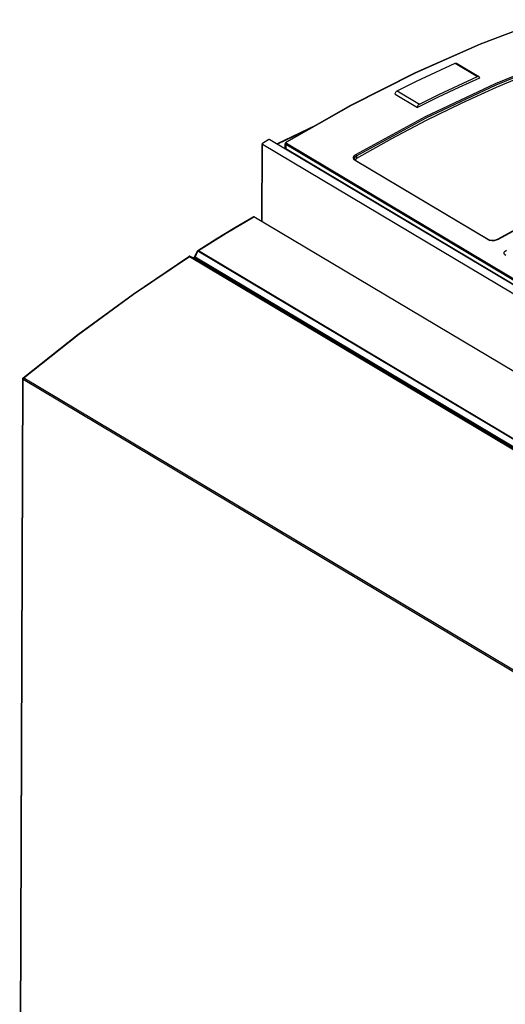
# Model space of a CAD drawing. Extents: x 0 to 594, y 0 to 420.
# Tile 29 of 38: x 500 to 517, y 105 to 140. Entities that reach past the tile are written whole.
import ezdxf

# ---------------------------------------------------------------- set-up
doc = ezdxf.new("R2010")
doc.units = 0
doc.header["$LTSCALE"] = 32.67
doc.layers.get('0').update_dxf_attribs({"linetype": 'CONTINUOUS'})

msp = doc.modelspace()

# ---------------------------------------------------------------- linework, layer by layer
at = {"color": 9, "linetype": 'CONTINUOUS'}
for p, q in [((515.262, 138.929), (516.062, 138.451)), ((513.1, 137.819), (513.901, 137.341)), ((513.173, 137.938), (513.974, 137.46)), ((508.848, 136.021), (510.105, 136.617)), ((508.314, 133.226), (508.324, 136.007)), ((509.162, 136.005), (509.161, 135.862)), ((509.165, 136.022), (509.162, 136.005)), ((526.154, 125.866), (509.162, 136.005)), ((509.18, 136.074), (509.179, 136.061)), ((509.179, 136.061), (509.189, 136.051)), ((509.192, 136.085), (509.18, 136.074)), ((509.189, 136.051), (526.18, 125.913)), ((511.66, 135.428), (511.616, 135.465)), ((511.709, 135.595), (511.709, 135.502)), ((516.438, 132.577), (511.66, 135.428)), ((507.016, 132.805), (508.017, 133.403)), ((506.018, 132.181), (507.016, 132.805)), ((516.5, 132.55), (516.438, 132.577)), ((516.805, 132.586), (516.738, 132.556)), ((503.685, 130.614), (505.691, 131.971)), ((505.691, 131.971), (505.688, 131.973)), ((505.699, 131.975), (505.691, 131.971)), ((505.691, 131.971), (538.025, 112.678)), ((505.713, 131.975), (538.047, 112.683)), ((505.853, 131.922), (505.848, 131.925)), ((505.848, 131.925), (505.853, 131.922)), ((538.305, 112.559), (505.853, 131.922)), ((505.859, 131.921), (505.853, 131.922)), ((505.895, 131.949), (505.889, 131.94)), ((505.895, 131.949), (505.998, 132.159)), ((538.347, 112.586), (505.895, 131.949)), ((506.004, 132.168), (505.998, 132.159)), ((506.014, 132.184), (506.018, 132.181)), ((506.018, 132.181), (538.351, 112.889)), ((517.056, 132.166), (517.107, 132.204)), ((499.596, 97.704), (499.708, 127.547)), ((499.71, 127.561), (499.708, 127.547)), ((499.708, 127.547), (532.055, 108.246)), ((499.734, 127.6), (499.724, 127.589)), ((499.734, 127.6), (532.081, 108.299))]:
    msp.add_line(p, q, dxfattribs=at)
at = {"color": 7, "linetype": 'CONTINUOUS'}
for p, q in [((515.311, 138.929), (516.112, 138.451)), ((516.135, 138.401), (516.135, 138.399)), ((513.1, 137.817), (513.1, 137.819)), ((513.1, 137.817), (513.901, 137.339)), ((511.497, 137.41), (509.174, 136.087)), ((513.901, 137.339), (513.901, 137.341)), ((508.836, 136.028), (510.242, 136.695)), ((526.178, 125.681), (508.593, 136.174)), ((508.301, 133.233), (508.311, 136.008)), ((540.157, 117.014), (508.324, 136.007)), ((508.328, 136.051), (508.522, 136.171)), ((509.141, 135.891), (509.142, 136.034)), ((509.143, 136.046), (509.142, 136.034)), ((509.161, 135.862), (526.153, 125.724)), ((509.174, 136.087), (509.163, 136.079)), ((511.636, 135.494), (511.636, 135.494)), ((511.638, 135.479), (511.636, 135.494)), ((511.655, 135.452), (511.665, 135.468)), ((511.665, 135.468), (511.709, 135.502)), ((511.683, 135.43), (511.663, 135.444)), ((511.683, 135.43), (516.461, 132.579)), ((540.351, 114.11), (508.017, 133.403)), ((518.672, 133.627), (516.777, 132.582)), ((505.671, 131.975), (505.668, 131.973)), ((505.709, 131.978), (505.7, 131.98)), ((505.709, 131.978), (505.848, 131.925)), ((505.88, 131.961), (505.873, 131.949)), ((505.88, 131.961), (505.983, 132.169)), ((505.984, 132.172), (505.983, 132.169)), ((499.584, 97.722), (499.695, 127.565)), ((499.702, 127.59), (499.713, 127.603))]:
    msp.add_line(p, q, dxfattribs=at)
at = {"color": 9, "linetype": 'CONTINUOUS'}
for points in [[(518.492, 140.497), (516.172, 139.617), (513.843, 138.587), (511.514, 137.408), (509.192, 136.085)], [(511.68, 135.644), (514.193, 137.008), (516.71, 138.202), (519.222, 139.221)], [(511.709, 135.595), (514.22, 136.959), (516.736, 138.152), (519.246, 139.17)], [(509.142, 136.034), (509.146, 136.019), (509.162, 136.005)], [(509.189, 136.051), (509.175, 136.039), (509.165, 136.022)], [(509.174, 136.087), (509.179, 136.089), (509.192, 136.085)], [(511.616, 135.465), (511.595, 135.51), (511.599, 135.558), (511.629, 135.605), (511.68, 135.644)], [(511.636, 135.494), (511.641, 135.521), (511.666, 135.561), (511.709, 135.595)], [(511.68, 135.644), (511.694, 135.631), (511.704, 135.613), (511.709, 135.595)], [(511.683, 135.43), (511.672, 135.432), (511.66, 135.428)], [(521.835, 135.144), (519.318, 133.95), (516.805, 132.586)], [(516.438, 132.577), (516.45, 132.581), (516.461, 132.579)], [(516.738, 132.556), (516.659, 132.539), (516.576, 132.537), (516.5, 132.55)], [(516.788, 132.588), (516.793, 132.589), (516.805, 132.586)], [(505.688, 131.973), (505.684, 131.975), (505.681, 131.975), (505.677, 131.976), (505.674, 131.976), (505.671, 131.975), (505.669, 131.974), (505.668, 131.973)], [(505.713, 131.975), (505.707, 131.977), (505.699, 131.975)], [(505.709, 131.978), (505.71, 131.977), (505.713, 131.975)], [(505.889, 131.94), (505.882, 131.933), (505.875, 131.926), (505.867, 131.923), (505.859, 131.921)], [(505.88, 131.961), (505.881, 131.959), (505.886, 131.955), (505.895, 131.949)], [(538.332, 112.866), (505.994, 132.161), (505.991, 132.163), (505.989, 132.164), (505.987, 132.166), (505.985, 132.167), (505.984, 132.168), (505.983, 132.168), (505.983, 132.169)], [(505.997, 132.185), (505.997, 132.185), (505.999, 132.186), (506.002, 132.186), (506.005, 132.186)], [(506.018, 132.181), (506.01, 132.175), (506.004, 132.168)], [(506.005, 132.186), (506.007, 132.186), (506.011, 132.185), (506.014, 132.184)], [(517.082, 132.004), (517.04, 132.04), (517.022, 132.08), (517.027, 132.124), (517.056, 132.166)], [(499.734, 127.6), (501.697, 129.156), (503.685, 130.614)], [(499.695, 127.565), (499.696, 127.562), (499.7, 127.554), (499.708, 127.547)], [(499.724, 127.589), (499.715, 127.576), (499.71, 127.561)], [(499.713, 127.603), (499.718, 127.605), (499.725, 127.604), (499.734, 127.6)]]:
    msp.add_lwpolyline(points, dxfattribs=at)
at = {"color": 7, "linetype": 'CONTINUOUS'}
for points in [[(518.476, 140.499), (516.155, 139.62), (513.826, 138.589), (511.497, 137.41)], [(519.245, 139.077), (517.992, 138.59), (516.735, 138.059), (515.478, 137.484)], [(513.173, 137.938), (513.869, 138.281), (514.565, 138.612), (515.262, 138.929)], [(515.262, 138.929), (515.28, 138.934), (515.298, 138.934), (515.311, 138.929)], [(516.135, 138.399), (515.39, 138.061), (514.645, 137.707), (513.901, 137.339)], [(513.974, 137.46), (514.67, 137.804), (515.366, 138.134), (516.062, 138.451)], [(516.112, 138.451), (516.099, 138.456), (516.081, 138.457), (516.062, 138.451)], [(516.135, 138.401), (516.132, 138.421), (516.125, 138.438), (516.114, 138.45), (516.112, 138.451)], [(513.1, 137.819), (513.102, 137.842), (513.11, 137.865), (513.121, 137.888), (513.136, 137.909), (513.154, 137.926), (513.173, 137.938)], [(515.478, 137.484), (514.22, 136.866), (512.963, 136.205), (511.709, 135.502)], [(513.974, 137.46), (513.955, 137.448), (513.937, 137.431), (513.922, 137.41), (513.91, 137.387), (513.903, 137.364), (513.901, 137.341)], [(508.593, 136.174), (508.581, 136.179), (508.566, 136.181), (508.55, 136.18), (508.535, 136.177), (508.522, 136.171)], [(508.328, 136.051), (508.318, 136.043), (508.313, 136.033), (508.312, 136.027)], [(508.312, 136.027), (508.312, 136.023), (508.316, 136.015), (508.324, 136.007)], [(509.141, 135.891), (509.143, 135.882), (509.15, 135.872), (509.161, 135.862)], [(509.163, 136.079), (509.15, 136.064), (509.143, 136.046)], [(511.663, 135.444), (511.647, 135.461), (511.638, 135.479)], [(505.997, 132.185), (506.661, 132.603), (507.328, 133.01), (507.985, 133.399)], [(508.017, 133.403), (508.006, 133.406), (507.994, 133.404), (507.985, 133.399)], [(516.777, 132.582), (516.737, 132.565), (516.691, 132.552), (516.642, 132.545), (516.593, 132.544), (516.546, 132.549), (516.503, 132.56), (516.468, 132.575), (516.461, 132.579)], [(499.713, 127.603), (501.676, 129.159), (503.663, 130.617), (505.668, 131.973)], [(505.7, 131.98), (505.685, 131.98), (505.671, 131.975)], [(505.873, 131.949), (505.864, 131.938), (505.856, 131.931), (505.849, 131.927), (505.845, 131.925)], [(505.997, 132.185), (505.993, 132.182), (505.984, 132.172)], [(499.695, 127.565), (499.696, 127.575), (499.702, 127.59)]]:
    msp.add_lwpolyline(points, dxfattribs=at)

doc.saveas('drawing.dxf')
